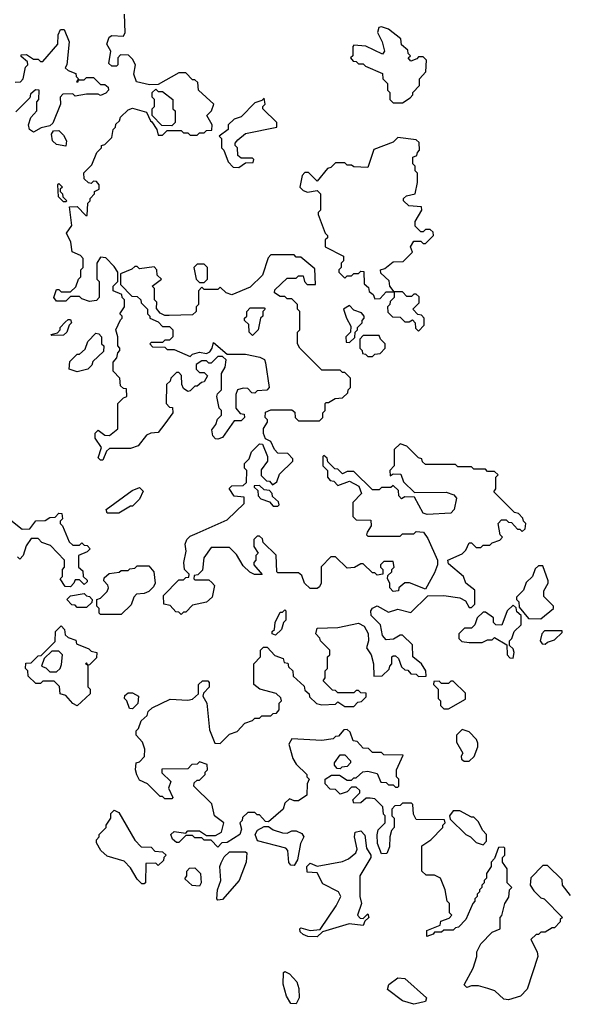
# Model space of a CAD drawing. Extents: x 2769579 to 2883812, y 684207 to 828660.
# Tile 37 of 256: x 2792925 to 2795309, y 730968 to 735241. Entities that reach past the tile are written whole.
import ezdxf

# ---------------------------------------------------------------- set-up
doc = ezdxf.new("R2010")
doc.units = 0

msp = doc.modelspace()

# ---------------------------------------------------------------- linework, layer by layer
at = {"layer": '0CON02XD'}
for points in [[(2793555, 733487.5), (2793525, 733450), (2793493.6, 733446.4), (2793475, 733437.5), (2793438.3, 733391.7), (2793405, 733380), (2793315, 733380), (2793301.7, 733368.3), (2793285, 733330), (2793275, 733330), (2793265, 733340), (2793280, 733385), (2793252.5, 733425), (2793253, 733447), (2793265, 733460), (2793295, 733437.5), (2793315, 733436.7), (2793350, 733465), (2793350, 733575), (2793375, 733600), (2793390, 733605), (2793388.3, 733638.3), (2793375, 733640), (2793361.7, 733651.7), (2793360, 733685), (2793330, 733715), (2793330, 733755), (2793347, 733773), (2793350, 733795), (2793360, 733805), (2793360, 733815), (2793350, 733825), (2793350, 733865), (2793342.5, 733895), (2793361.7, 733938.3), (2793370, 733945), (2793370, 733955), (2793360, 733965), (2793380, 733995), (2793380, 734025), (2793370, 734035), (2793368.3, 734048.3), (2793330, 734065), (2793330, 734085), (2793350, 734105), (2793350, 734145), (2793335, 734170), (2793298.3, 734208.3), (2793275, 734210), (2793260, 734185), (2793260, 734115), (2793270, 734105), (2793270, 734035), (2793258.3, 734021.7), (2793228.3, 734018.3), (2793195, 734030), (2793185, 734040), (2793145, 734040), (2793125, 734020), (2793085, 734020), (2793072.5, 734035), (2793085, 734070), (2793095, 734070), (2793105, 734060), (2793145, 734060), (2793168.3, 734081.7), (2793180, 734115), (2793190, 734125), (2793190, 734155), (2793200, 734165), (2793200, 734205), (2793188.3, 734218.3), (2793153, 734233), (2793146.7, 734275), (2793127.5, 734315), (2793151.7, 734348.3), (2793141.7, 734428.3), (2793175, 734430), (2793211.7, 734391.7), (2793218.3, 734391.7), (2793220, 734445), (2793230, 734455), (2793230, 734465), (2793250, 734485), (2793250, 734495), (2793270, 734505), (2793270, 734525), (2793258.3, 734538.3), (2793245, 734540), (2793235, 734530), (2793223, 734533), (2793205, 734550), (2793203.9, 734576.1), (2793238.3, 734611.7), (2793260, 734665), (2793280, 734685), (2793280, 734695), (2793295, 734700), (2793325, 734730), (2793330, 734765), (2793340, 734775), (2793341.7, 734788.3), (2793358.3, 734801.7), (2793361.7, 734818.3), (2793395, 734850), (2793415, 734857.5), (2793475, 734840), (2793491.7, 734801.7), (2793498.3, 734798.3), (2793520, 734765), (2793525, 734740), (2793545, 734740), (2793565, 734760), (2793625, 734760), (2793635, 734750), (2793655, 734750), (2793665, 734740), (2793695, 734740), (2793705, 734750), (2793725, 734750), (2793735, 734760), (2793758.3, 734761.7), (2793760, 734785), (2793737.5, 734825), (2793757.5, 734845), (2793767.5, 734875), (2793700, 734935), (2793698.3, 734968.3), (2793685, 734980), (2793675, 734980), (2793645, 735010), (2793615, 735010), (2793525, 734960), (2793488.3, 734958.3), (2793431.7, 734971.7), (2793420, 735005), (2793427.5, 735045), (2793415, 735070), (2793397, 735087), (2793361.7, 735088.3), (2793350, 735075), (2793350, 735045), (2793345, 735040), (2793325, 735040), (2793311.7, 735051.7), (2793320, 735105), (2793302.5, 735135), (2793312.5, 735165), (2793325, 735172.5), (2793375, 735170), (2793382.5, 735185), (2793380, 735265)], [(2792905, 734970), (2792928.3, 734971.7), (2792940, 734985), (2792950, 735035), (2792960, 735045), (2792958.3, 735058.3), (2792931.7, 735081.7), (2792931.7, 735088.3), (2792955, 735090), (2792985, 735070), (2793005, 735070), (2793015, 735060), (2793025, 735060), (2793090, 735135), (2793092.5, 735175), (2793101.7, 735198.3), (2793118.3, 735198.3), (2793140, 735145), (2793130, 735045), (2793121.7, 735031.7), (2793135, 735020), (2793168.3, 735008.3), (2793170, 734995), (2793180, 734985), (2793171.7, 734971.7), (2793178.3, 734971.7), (2793180, 734980), (2793205, 734980), (2793215, 734990), (2793245, 734990), (2793275, 734960), (2793295, 734960), (2793308.3, 734948.3), (2793310, 734935), (2793298.3, 734921.7), (2793275, 734912.5), (2793265, 734917.5), (2793215, 734917.5), (2793165, 734910), (2793155, 734920), (2793111.7, 734918.3), (2793100, 734905), (2793102.5, 734875), (2793068.3, 734791.7), (2793055, 734780), (2793018.3, 734771.7), (2792985, 734753.3), (2792967.5, 734765), (2792963.3, 734785), (2792973, 734817), (2793000, 734845), (2793000, 734885), (2793007.5, 734895), (2793010, 734935), (2792993, 734937), (2792971.7, 734918.3), (2792968.3, 734901.7), (2792908.3, 734841.7)], [(2794585, 734880), (2794618.3, 734901.7), (2794630, 734915), (2794630, 734925), (2794660, 734955), (2794660, 734985), (2794687.5, 735015), (2794690, 735065), (2794675, 735080), (2794655, 735080), (2794648.3, 735071.7), (2794621.7, 735061.7), (2794610, 735075), (2794620, 735085), (2794610, 735095), (2794608.3, 735108.3), (2794581.7, 735131.7), (2794578.3, 735158.3), (2794525, 735200), (2794495, 735210), (2794483, 735207), (2794477.5, 735185), (2794497.5, 735145), (2794507.5, 735105), (2794498.3, 735091.7), (2794427, 735127), (2794375, 735130), (2794370, 735125), (2794370, 735085), (2794360, 735075), (2794371.7, 735061.7), (2794385, 735060), (2794395, 735050), (2794415, 735050), (2794425, 735040), (2794498.3, 735008.3), (2794500, 734985), (2794520, 734965), (2794520, 734935), (2794530, 734925), (2794530, 734895), (2794545, 734880), (2794585, 734880)], [(2793585, 734780), (2793541.7, 734781.7), (2793500, 734825), (2793500, 734855), (2793510, 734865), (2793510, 734895), (2793500, 734905), (2793500, 734925), (2793515, 734940), (2793525, 734930), (2793545, 734930), (2793590, 734895), (2793590, 734855), (2793600, 734845), (2793600, 734795), (2793585, 734780)], [(2793875, 734600), (2793905, 734620), (2793938.3, 734621.7), (2793940, 734635), (2793935, 734640), (2793885, 734640), (2793871.7, 734651.7), (2793870, 734685), (2793860, 734695), (2793860, 734705), (2793870.7, 734719.3), (2793905, 734747.5), (2794040, 734775), (2794040, 734795), (2793980, 734855), (2793980, 734865), (2793990, 734875), (2793985, 734900), (2793975, 734890), (2793945, 734880), (2793885, 734820), (2793855, 734810), (2793830, 734785), (2793830, 734765), (2793790, 734735), (2793800, 734725), (2793800, 734685), (2793810, 734675), (2793830, 734625), (2793851.7, 734601.7), (2793875, 734600)], [(2793125, 734692.5), (2793085, 734700), (2793067.5, 734715), (2793062.5, 734745), (2793071.7, 734758.3), (2793095, 734760), (2793115, 734740), (2793127.5, 734715), (2793125, 734692.5)], [(2794655, 733890), (2794680, 733915), (2794680, 733945), (2794668.3, 733958.3), (2794651.7, 733961.7), (2794630, 733985), (2794658.3, 734011.7), (2794658.3, 734038.3), (2794645, 734050), (2794635, 734050), (2794625, 734040), (2794605, 734040), (2794585, 734060), (2794550, 734060), (2794530, 734085), (2794528.3, 734108.3), (2794491.7, 734141.7), (2794490, 734155), (2794508.3, 734161.7), (2794545, 734190), (2794588.3, 734191.7), (2794628.3, 734231.7), (2794620, 734255), (2794635, 734280), (2794665, 734280), (2794675, 734270), (2794685, 734270), (2794720, 734305), (2794718.3, 734318.3), (2794705, 734330), (2794685, 734330), (2794675, 734320), (2794665, 734320), (2794640, 734345), (2794640, 734365), (2794670, 734415), (2794668.3, 734428.3), (2794613, 734433), (2794590, 734455), (2794590, 734465), (2794603, 734477), (2794640, 734485), (2794650, 734535), (2794650, 734575), (2794640, 734585), (2794640, 734605), (2794630, 734615), (2794630, 734645), (2794648.3, 734651.7), (2794650, 734665), (2794660, 734675), (2794658.3, 734708.3), (2794645, 734720), (2794565, 734730), (2794545, 734710), (2794461.7, 734678.3), (2794435, 734600), (2794375, 734602.5), (2794365, 734610), (2794345, 734610), (2794335, 734620), (2794295, 734620), (2794275, 734600), (2794260, 734595), (2794215, 734540), (2794178.3, 734578.3), (2794161.7, 734578.3), (2794150, 734565), (2794140, 734515), (2794155, 734500), (2794173, 734493), (2794215, 734500), (2794230, 734485), (2794230, 734415), (2794220, 734405), (2794220, 734395), (2794250, 734315), (2794260, 734305), (2794260, 734295), (2794250, 734285), (2794250, 734255), (2794330, 734215), (2794330, 734195), (2794320, 734185), (2794320, 734165), (2794310, 734155), (2794310, 734145), (2794335, 734120), (2794345, 734130), (2794365, 734130), (2794375, 734140), (2794395, 734140), (2794405, 734150), (2794418.3, 734148.3), (2794420, 734095), (2794438.3, 734078.3), (2794441.7, 734061.7), (2794458.3, 734048.3), (2794465, 734030), (2794488.3, 734031.7), (2794515, 734060), (2794550, 734060), (2794550, 734035), (2794531.7, 734018.3), (2794530, 734005), (2794520, 733995), (2794521.7, 733971.7), (2794541.7, 733951.7), (2794575, 733950), (2794595, 733930), (2794615, 733930), (2794628.3, 733938.3), (2794640, 733925), (2794641.7, 733901.7), (2794655, 733890)], [(2793125, 734450), (2793115, 734450), (2793093, 734473), (2793090, 734525), (2793095, 734530), (2793110, 734515), (2793100, 734505), (2793100, 734495), (2793110, 734485), (2793111.7, 734471.7), (2793130, 734455), (2793125, 734450)], [(2794695, 732740), (2794765, 732742.5), (2794835, 732732.5), (2794859.3, 732719.3), (2794875, 732690), (2794885, 732690), (2794900, 732705), (2794900, 732765), (2794860, 732795), (2794850, 732825), (2794785, 732880), (2794782.5, 732895), (2794845, 732922.5), (2794860.7, 732939.3), (2794875, 732970), (2794885, 732970), (2794905, 732950), (2794925, 732950), (2794935, 732960), (2794965, 732960), (2794975, 732970), (2795008.3, 732981.7), (2795020, 732995), (2795010, 733005), (2795000, 733055), (2795015, 733070), (2795035, 733070), (2795045, 733060), (2795058.3, 733058.3), (2795085, 733030), (2795095, 733030), (2795105, 733020), (2795118.3, 733031.7), (2795120, 733055), (2795110, 733065), (2795108.3, 733078.3), (2795088.3, 733098.3), (2795071.7, 733101.7), (2794981.7, 733191.7), (2794990, 733205), (2794990, 733255), (2795000, 733265), (2794985, 733280), (2794955, 733280), (2794945, 733290), (2794895, 733290), (2794885, 733300), (2794825, 733300), (2794815, 733310), (2794685, 733310), (2794671.7, 733321.7), (2794670, 733335), (2794655, 733340), (2794605, 733390), (2794575, 733400), (2794550, 733375), (2794550, 733305), (2794530, 733285), (2794531.7, 733261.7), (2794545, 733270), (2794578.3, 733268.3), (2794590, 733235), (2794638.3, 733188.3), (2794775, 733190), (2794808.3, 733178.3), (2794820, 733165), (2794810, 733115), (2794795, 733100), (2794693.3, 733093.3), (2794675, 733100), (2794638.3, 733168.3), (2794595, 733170), (2794581.7, 733161.7), (2794570, 733175), (2794568.3, 733198.3), (2794545, 733220), (2794535, 733210), (2794495, 733210), (2794485, 733200), (2794455, 733200), (2794375, 733280), (2794345, 733280), (2794325, 733270), (2794305, 733290), (2794291.7, 733291.7), (2794261.7, 733321.7), (2794258.3, 733338.3), (2794245, 733350), (2794240, 733345), (2794240, 733305), (2794260, 733285), (2794260, 733255), (2794271.7, 733241.7), (2794288.3, 733238.3), (2794305, 733220), (2794355, 733237.5), (2794396.7, 733216.7), (2794407.5, 733185), (2794370, 733145), (2794370, 733085), (2794385, 733070), (2794448.3, 733068.3), (2794450, 733045), (2794433, 733017), (2794430, 733005), (2794435, 733000), (2794575, 733000), (2794585, 733010), (2794635, 733010), (2794645, 733020), (2794676.4, 733016.4), (2794695, 732990), (2794737.5, 732895), (2794737.5, 732875), (2794725, 732840), (2794685, 732770), (2794616.4, 732796.4), (2794595, 732797.5), (2794570, 732775), (2794568.3, 732761.7), (2794545, 732760), (2794530, 732775), (2794530, 732795), (2794520, 732815), (2794521.7, 732828.3), (2794540, 732845), (2794540, 732855), (2794550, 732865), (2794545, 732890), (2794505, 732890), (2794490, 732875), (2794490, 732865), (2794500, 732855), (2794500, 732835), (2794475, 732830), (2794465, 732840), (2794455, 732840), (2794415, 732880), (2794405, 732880), (2794377, 732863), (2794345, 732860), (2794295, 732910), (2794275, 732910), (2794233, 732867), (2794232.5, 732795), (2794225, 732780), (2794215, 732772.5), (2794185, 732772.5), (2794160, 732795), (2794148.3, 732828.3), (2794135, 732840), (2794045, 732840), (2794040, 732845), (2794037, 732917), (2793981.7, 732971.7), (2793978.3, 732988.3), (2793965, 733000), (2793955, 733000), (2793940, 732985), (2793940, 732955), (2793960, 732925), (2793950, 732915), (2793950, 732895), (2793940, 732885), (2793940, 732875), (2793976.4, 732833.6), (2793943.6, 732833.6), (2793923.6, 732843.6), (2793895, 732870), (2793865, 732920), (2793835, 732950), (2793755, 732950), (2793723.3, 732905), (2793717.5, 732852.5), (2793698.3, 732831.7), (2793681.7, 732828.3), (2793680, 732815), (2793685, 732810), (2793745, 732810), (2793758.3, 732798.3), (2793770, 732785), (2793760, 732735), (2793735, 732712.5), (2793675, 732700), (2793645, 732670), (2793635, 732670), (2793625, 732660), (2793615, 732670), (2793601.7, 732671.7), (2793578.3, 732698.3), (2793550, 732705), (2793548.3, 732741.7), (2793615, 732810), (2793635, 732810), (2793645, 732820), (2793658.3, 732821.7), (2793660, 732835), (2793640, 732855), (2793637.5, 732885), (2793647.5, 732935), (2793642.5, 732965), (2793650, 732985), (2793665, 733000), (2793695, 733012.5), (2793825, 733070), (2793898.3, 733141.7), (2793898.3, 733168.3), (2793855, 733172.5), (2793833, 733207), (2793845, 733217.5), (2793895, 733220), (2793908.3, 733231.7), (2793910, 733285), (2793900, 733295), (2793900, 733315), (2793920, 733335), (2793930, 733365), (2793965, 733400), (2793978.3, 733398.3), (2794000, 733345), (2794000, 733325), (2793973, 733287), (2793973, 733263), (2793995, 733240), (2794008.3, 733238.3), (2794021.7, 733221.7), (2794040, 733235), (2794051.7, 733268.3), (2794110, 733325), (2794110, 733335), (2794088.3, 733358.3), (2794045, 733360), (2794030, 733375), (2794015, 733410), (2793991.7, 733421.7), (2793982.5, 733445), (2793983, 733467), (2794000, 733495), (2794000, 733505), (2793990, 733515), (2793991.7, 733538.3), (2794015, 733547.5), (2794105, 733547.5), (2794118.3, 733538.3), (2794120, 733515), (2794135, 733500), (2794225, 733500), (2794240, 733515), (2794240, 733535), (2794250, 733545), (2794250, 733575), (2794255, 733580), (2794265, 733580), (2794293, 733597), (2794325, 733600), (2794348.3, 733621.7), (2794350, 733635), (2794360, 733645), (2794360, 733685), (2794335, 733710), (2794325, 733710), (2794315, 733720), (2794235, 733720), (2794140, 733815), (2794130, 733835), (2794130, 733885), (2794140, 733895), (2794140, 733975), (2794130, 733985), (2794130, 734005), (2794105, 734030), (2794085, 734030), (2794075, 734040), (2794055, 734040), (2794030, 734055), (2794031.7, 734068.3), (2794085, 734120), (2794125, 734120), (2794135, 734130), (2794155, 734130), (2794160, 734105), (2794171.7, 734091.7), (2794208.3, 734091.7), (2794205, 734160), (2794145, 734210), (2794125, 734210), (2794115, 734220), (2794015, 734220), (2794003, 734207), (2793978.3, 734131.7), (2793925, 734080), (2793845, 734047.5), (2793820, 734055), (2793795, 734080), (2793785, 734070), (2793725, 734070), (2793715, 734080), (2793700, 734065), (2793700, 734005), (2793690, 733995), (2793690, 733975), (2793675, 733960), (2793573, 733957), (2793555, 733957.5), (2793535, 733967.5), (2793518.3, 733988.3), (2793520, 734015), (2793510, 734025), (2793510, 734075), (2793500, 734085), (2793540, 734115), (2793521.7, 734131.7), (2793520, 734155), (2793508.3, 734168.3), (2793445, 734160), (2793435, 734170), (2793425, 734170), (2793411.7, 734158.3), (2793361.7, 734138.3), (2793361.7, 734091.7), (2793411.7, 734041.7), (2793435, 734040), (2793450, 734025), (2793451.7, 734011.7), (2793480, 733985), (2793480, 733965), (2793490, 733955), (2793490, 733945), (2793525, 733930), (2793545, 733910), (2793575, 733910), (2793590, 733895), (2793590, 733865), (2793575, 733850), (2793555, 733850), (2793545, 733840), (2793495, 733840), (2793490, 733835), (2793501.7, 733821.7), (2793555, 733820), (2793565, 733810), (2793595, 733810), (2793665, 733780), (2793675, 733790), (2793705, 733797.5), (2793735, 733792.5), (2793750, 733800), (2793760, 733815), (2793765, 733840), (2793825, 733790), (2793905, 733790), (2793967, 733777), (2793986.4, 733766.4), (2793991.7, 733751.7), (2794007.5, 733645), (2793997, 733633), (2793955, 733630), (2793945, 733620), (2793931.7, 733621.7), (2793915, 733640), (2793895, 733642.5), (2793870, 733635), (2793862.5, 733615), (2793862.5, 733555), (2793881.7, 733531.7), (2793898.3, 733528.3), (2793900, 733515), (2793885, 733500), (2793855, 733500), (2793805, 733427.5), (2793785, 733420), (2793775, 733422.5), (2793762.5, 733435), (2793758.3, 733461.7), (2793776.1, 733483.9), (2793783, 733507), (2793800, 733525), (2793800, 733545), (2793790, 733555), (2793780, 733605), (2793783, 733617), (2793800, 733635), (2793800, 733705), (2793817, 733733), (2793820, 733765), (2793805, 733780), (2793785, 733780), (2793755, 733750), (2793745, 733750), (2793735, 733760), (2793715, 733760), (2793690, 733745), (2793690, 733725), (2793705, 733710), (2793725, 733710), (2793740, 733695), (2793725, 733670), (2793713, 733667), (2793695, 733650), (2793685, 733650), (2793665, 733630), (2793655, 733627.5), (2793635, 733640), (2793628.3, 733658.3), (2793627, 733697), (2793615, 733710), (2793605, 733710), (2793580, 733685), (2793578.3, 733671.7), (2793561.7, 733658.3), (2793560, 733575), (2793575, 733560), (2793588.3, 733558.3), (2793590, 733535), (2793555, 733487.5)], [(2793725, 734100), (2793740, 734115), (2793740, 734165), (2793725, 734180), (2793695, 734180), (2793680, 734165), (2793690, 734115), (2793705, 734100), (2793725, 734100)], [(2793935, 733870), (2793920, 733885), (2793918.3, 733918.3), (2793900, 733935), (2793900, 733945), (2793910, 733955), (2793910, 733975), (2793925, 733990), (2793985, 733990), (2793990, 733985), (2793980, 733975), (2793980, 733955), (2793970, 733945), (2793960, 733895), (2793935, 733870)], [(2794355, 733840), (2794378.3, 733861.7), (2794380, 733885), (2794390, 733895), (2794390, 733905), (2794410, 733925), (2794410, 733935), (2794420, 733945), (2794420, 733955), (2794408.3, 733968.3), (2794375, 733980), (2794355, 734000), (2794330, 733985), (2794342.5, 733945), (2794361.7, 733911.7), (2794360, 733885), (2794340, 733865), (2794341.7, 733841.7), (2794355, 733840)], [(2793065, 733870), (2793060, 733875), (2793088.3, 733881.7), (2793100, 733895), (2793100, 733905), (2793121.7, 733928.3), (2793135, 733940), (2793145, 733940), (2793150, 733925), (2793140, 733915), (2793130, 733885), (2793115, 733872.5), (2793065, 733870)], [(2793175, 733712.5), (2793140, 733725), (2793143, 733757), (2793175, 733790), (2793185, 733790), (2793208.3, 733811.7), (2793220, 733845), (2793255, 733880), (2793268.3, 733878.3), (2793280, 733865), (2793280, 733835), (2793290, 733825), (2793288.3, 733801.7), (2793241.7, 733758.3), (2793238.3, 733741.7), (2793220, 733725), (2793175, 733712.5)], [(2794455, 733780), (2794465, 733790), (2794488.3, 733791.7), (2794510, 733815), (2794510, 733835), (2794490, 733855), (2794485, 733870), (2794415, 733870), (2794400, 733855), (2794400, 733815), (2794410, 733805), (2794411.7, 733791.7), (2794425, 733790), (2794435, 733780), (2794455, 733780)], [(2793355, 733100), (2793305, 733100), (2793300, 733115), (2793413, 733197), (2793445, 733210), (2793460, 733195), (2793445, 733160), (2793415, 733130), (2793405, 733130), (2793355, 733100)], [(2794045, 733130), (2794050, 733135), (2794048.3, 733148.3), (2794021.7, 733171.7), (2794020, 733185), (2794008.3, 733198.3), (2793985, 733200), (2793965, 733220), (2793941.7, 733218.3), (2793941.7, 733211.7), (2793958.3, 733198.3), (2793960, 733175), (2793971.7, 733161.7), (2794008.3, 733148.3), (2794025, 733130), (2794045, 733130)], [(2792880, 733075), (2792935, 733030), (2792968.3, 733031.7), (2792995, 733066.7), (2793035, 733067.5), (2793055, 733080), (2793078.3, 733081.7), (2793095, 733100), (2793108.3, 733098.3), (2793110, 733075), (2793100, 733065), (2793100, 733055), (2793110, 733045), (2793140, 732975), (2793155, 732960), (2793185, 732960), (2793195, 732970), (2793205, 732960), (2793218.3, 732958.3), (2793230, 732945), (2793218.3, 732931.7), (2793180, 732915), (2793180, 732865), (2793198.3, 732848.3), (2793200, 732825), (2793218.3, 732808.3), (2793218.3, 732801.7), (2793205, 732790), (2793185, 732810), (2793165, 732810), (2793160, 732795), (2793145, 732780)], [(2793145, 732780), (2793121.7, 732781.7), (2793100, 732815), (2793110, 732825), (2793110, 732855), (2793120, 732865), (2793120, 732895), (2793058.3, 732958.3), (2793021.7, 732971.7), (2793005, 732990), (2792975, 732990), (2792953, 732957), (2792940, 732915), (2792925, 732900), (2792915, 732910)], [(2793365, 732660), (2793275, 732660), (2793270, 732665), (2793270, 732685), (2793260, 732695), (2793260, 732725), (2793275, 732730), (2793305, 732760), (2793310, 732775), (2793307, 732787), (2793290, 732805), (2793291.7, 732818.3), (2793313, 732837), (2793357, 732843), (2793365, 732850), (2793395, 732850), (2793403, 732857), (2793425, 732860), (2793435, 732870), (2793485, 732870), (2793507.5, 732845), (2793512.5, 732795), (2793505, 732780), (2793485, 732760), (2793465, 732750), (2793431.7, 732748.3), (2793420, 732735), (2793408.3, 732701.7), (2793365, 732660)], [(2795185, 732640), (2795240, 732685), (2795240, 732695), (2795198.3, 732738.3), (2795198.3, 732761.7), (2795217.5, 732795), (2795217.5, 732805), (2795195, 732870), (2795175, 732870), (2795161.7, 732858.3), (2795150, 732825), (2795121.7, 732798.3), (2795110, 732765), (2795080, 732735), (2795080, 732725), (2795090, 732715), (2795091.7, 732691.7), (2795131.7, 732641.7), (2795185, 732640)], [(2793215, 732690), (2793175, 732690), (2793165, 732700), (2793151.7, 732701.7), (2793130, 732725), (2793145, 732740), (2793205, 732750), (2793215, 732740), (2793228.3, 732738.3), (2793240, 732725), (2793238.3, 732711.7), (2793215, 732690)], [(2795315, 731440), (2795280, 731485), (2795278.3, 731508.3), (2795215, 731570), (2795195, 731570), (2795143, 731517), (2795140, 731485), (2795155, 731460), (2795185, 731430), (2795200, 731425), (2795280, 731345), (2795270, 731335), (2795270, 731325), (2795245, 731300), (2795235, 731300), (2795205, 731280), (2795185, 731280), (2795175, 731270), (2795165, 731270), (2795141.7, 731248.3), (2795170, 731195), (2795172.5, 731175), (2795127, 731033), (2795097, 731003), (2795045, 730987.5), (2795025, 730990), (2794986.2, 731026.2), (2794956.4, 731036.4), (2794915, 731047.5), (2794885, 731047.5), (2794865, 731040), (2794852.5, 731052.5), (2794892.5, 731125), (2794907.5, 731175), (2794907.5, 731195), (2794925, 731230), (2794975, 731280), (2795010, 731295), (2795010, 731345), (2795017, 731353), (2795030, 731405), (2795047, 731433), (2795050, 731465), (2795060, 731475), (2795040, 731495), (2795040, 731555), (2795020, 731585), (2795020, 731605), (2795030, 731615), (2795030, 731645), (2795025, 731650), (2795001.7, 731648.3), (2794985, 731600), (2794970, 731585), (2794970, 731565), (2794950, 731535), (2794950, 731515), (2794940, 731505), (2794940, 731495), (2794930, 731485), (2794930, 731475), (2794920, 731465), (2794920, 731455), (2794910, 731445), (2794910, 731435), (2794900, 731425), (2794900, 731415), (2794890, 731405), (2794860, 731335), (2794828.3, 731301.7), (2794815, 731300), (2794805, 731290), (2794765, 731290), (2794755, 731280), (2794725, 731280), (2794718.3, 731271.7), (2794691.7, 731261.7), (2794691.7, 731288.3), (2794748.3, 731311.7), (2794751.7, 731328.3), (2794788.3, 731341.7), (2794800, 731355), (2794790, 731365), (2794790, 731405), (2794780, 731415), (2794770, 731465), (2794750, 731515), (2794725, 731527.5), (2794688.3, 731528.3), (2794670, 731545), (2794670, 731655), (2794708.3, 731681.7), (2794760, 731735), (2794760, 731745), (2794770, 731755), (2794768.3, 731768.3), (2794645, 731770), (2794633, 731793), (2794630, 731835), (2794625, 731840), (2794585, 731840), (2794575, 731830), (2794551.7, 731828.3), (2794540, 731815), (2794540, 731785), (2794550, 731775), (2794550, 731735), (2794538.3, 731721.7), (2794530, 731695), (2794529.3, 731650.7), (2794518.3, 731621.7), (2794495, 731620), (2794476.7, 731665), (2794476.4, 731703.6), (2794480, 731725), (2794510, 731755), (2794510, 731785), (2794503, 731793), (2794500, 731825), (2794465, 731860), (2794445, 731862.5), (2794428.3, 731861.7), (2794405, 731842.5), (2794375, 731840), (2794370, 731855), (2794400, 731885), (2794400, 731895), (2794385, 731910), (2794365, 731910), (2794345, 731890), (2794315, 731880), (2794295, 731900), (2794271.7, 731901.7), (2794250, 731925), (2794250, 731945), (2794278.3, 731961.7), (2794311.7, 731961.7), (2794345, 731940), (2794365, 731940), (2794375, 731950), (2794385, 731950), (2794413, 731977), (2794435, 731980), (2794475, 731970), (2794491.7, 731931.7), (2794515, 731930), (2794525, 731920), (2794545, 731920), (2794555, 731910), (2794565, 731910), (2794570, 731915), (2794570, 731945), (2794560, 731955), (2794560, 731985), (2794588.3, 732048.3), (2794505, 732050), (2794495, 732060), (2794455, 732060), (2794438.3, 732078.3), (2794415, 732080), (2794388.3, 732108.3), (2794371.7, 732111.7), (2794358.3, 732148.3), (2794345, 732160), (2794331.7, 732158.3), (2794308.3, 732131.7), (2794295, 732130), (2794285, 732120), (2794235, 732112.5), (2794105, 732120), (2794093, 732097), (2794110, 732035), (2794125, 732010), (2794170, 731965), (2794170, 731955), (2794180, 731945), (2794172.5, 731925), (2794170, 731875), (2794135, 731850), (2794115, 731850), (2794095, 731860), (2794075, 731840), (2794067.5, 731815), (2794005, 731760), (2793991.7, 731761.7), (2793965, 731790), (2793955, 731790), (2793945, 731800), (2793915, 731800), (2793891.7, 731778.3), (2793890, 731765), (2793880, 731755), (2793887.5, 731727.5), (2793880, 731705), (2793825, 731670), (2793801.7, 731668.3), (2793785, 731650), (2793755, 731680), (2793725, 731680), (2793715, 731690), (2793685, 731690), (2793675, 731700), (2793645, 731700), (2793615, 731670), (2793605, 731670), (2793587.5, 731685), (2793580, 731705), (2793595, 731717.5), (2793645, 731710), (2793655, 731720), (2793705, 731720), (2793735, 731700), (2793775, 731700), (2793800, 731715), (2793810, 731755), (2793770, 731785), (2793758.3, 731838.3), (2793680, 731915), (2793681.7, 731928.3), (2793695, 731940), (2793705, 731940), (2793730, 731965), (2793730, 731975), (2793740, 731985), (2793738.3, 732008.3), (2793705, 732020), (2793695, 732010), (2793671.7, 732008.3), (2793655, 731990), (2793541.7, 731988.3), (2793541.7, 731971.7), (2793580, 731935), (2793570, 731905), (2793590, 731865), (2793585, 731860), (2793555, 731860), (2793545, 731870), (2793535, 731870), (2793480, 731925), (2793445, 731940), (2793433, 731963), (2793427.5, 731985), (2793430, 732015), (2793445, 732020), (2793467, 732043), (2793467.5, 732075), (2793457.5, 732105), (2793430, 732135), (2793430, 732155), (2793440, 732165), (2793451.7, 732198.3), (2793478.3, 732221.7), (2793481.7, 732238.3), (2793500, 732255), (2793578.3, 732291.7), (2793655, 732287.5), (2793675, 732292.5), (2793700, 732315), (2793700, 732355), (2793718.3, 732371.7), (2793741.7, 732371.7), (2793747.5, 732365), (2793746.4, 732343.6), (2793721.7, 732318.3), (2793720, 732305), (2793737.5, 732275), (2793748.3, 732158.3), (2793771.7, 732101.7), (2793795, 732100), (2793800, 732105), (2793835, 732140), (2793868.3, 732151.7), (2793901.7, 732188.3), (2793935, 732200), (2793945, 732210), (2793965, 732210), (2793975, 732220), (2794015, 732220), (2794025, 732230), (2794038.3, 732231.7), (2794050, 732245), (2794050, 732275), (2794060, 732285), (2794058.3, 732298.3), (2794037, 732317), (2793966.1, 732336.1), (2793940, 732355), (2793940, 732445), (2793970, 732475), (2793970, 732505), (2793983, 732517), (2793998.3, 732518.3), (2794031.7, 732481.7), (2794068.3, 732468.3), (2794071.7, 732451.7), (2794088.3, 732448.3), (2794091.7, 732431.7), (2794110, 732415), (2794111.7, 732391.7), (2794158.3, 732348.3), (2794161.7, 732331.7), (2794180, 732315), (2794181.7, 732301.7), (2794213, 732273), (2794235, 732267.5), (2794295, 732270), (2794305, 732280), (2794335, 732260), (2794375, 732260), (2794391.7, 732278.3), (2794408.3, 732281.7), (2794428.3, 732301.7), (2794428.3, 732318.3), (2794405, 732320), (2794395, 732330), (2794385, 732330), (2794375, 732320), (2794305, 732320), (2794295, 732330), (2794281.7, 732331.7), (2794241.7, 732371.7), (2794250, 732385), (2794250, 732415), (2794260, 732425), (2794260, 732475), (2794270, 732485), (2794270, 732505), (2794230, 732545), (2794227, 732557), (2794210, 732575), (2794215, 732600), (2794305, 732602.5), (2794395, 732622.5), (2794419.3, 732609.3), (2794437, 732577), (2794437.5, 732545), (2794430, 732515), (2794450, 732485), (2794460, 732445), (2794461.7, 732391.7), (2794497, 732393), (2794528.3, 732421.7), (2794530, 732435), (2794540, 732445), (2794540, 732475), (2794545, 732480), (2794555, 732480), (2794568.3, 732468.3), (2794581.7, 732431.7), (2794595, 732420), (2794608.3, 732418.3), (2794621.7, 732401.7), (2794645, 732400), (2794655, 732390), (2794688.3, 732391.7), (2794687.5, 732415), (2794667.5, 732445), (2794630, 732475), (2794628.3, 732528.3), (2794585, 732570), (2794575, 732570), (2794547, 732553), (2794515, 732550), (2794498.3, 732568.3), (2794490, 732615), (2794450, 732655), (2794447.5, 732675), (2794455, 732687.5), (2794475, 732697.5), (2794525, 732670), (2794565, 732682.5), (2794621.7, 732668.3), (2794695, 732740)], [(2795065, 732470), (2795070, 732495), (2795065, 732510), (2795050, 732525), (2795050, 732545), (2795060, 732555), (2795070, 732585), (2795100, 732615), (2795100, 732655), (2795081.7, 732671.7), (2795078.3, 732688.3), (2795065, 732700), (2795040, 732675), (2795017, 732613), (2794990, 732615), (2794980, 732625), (2794980, 732645), (2794945, 732670), (2794935, 732670), (2794910, 732645), (2794900, 732615), (2794885, 732600), (2794855, 732600), (2794830, 732575), (2794830, 732555), (2794842.5, 732542.5), (2794875, 732537.5), (2794931.7, 732538.3), (2794955, 732550), (2794975, 732550), (2794985, 732560), (2795038.3, 732528.3), (2795040, 732485), (2795051.7, 732471.7), (2795065, 732470)], [(2794035, 732570), (2794020, 732575), (2794020, 732585), (2794030, 732595), (2794032.5, 732625), (2794055, 732670), (2794065, 732670), (2794075, 732680), (2794080, 732675), (2794080, 732635), (2794070, 732625), (2794060, 732595), (2794035, 732570)], [(2793175, 732262.5), (2793155, 732272.5), (2793125, 732307.5), (2793100, 732315), (2793097, 732347), (2793075, 732370), (2793025, 732370), (2793015, 732360), (2792995, 732360), (2792961.7, 732391.7), (2792960, 732415), (2792950, 732425), (2792951.7, 732448.3), (2792975, 732450), (2793005, 732480), (2793018.3, 732481.7), (2793078.3, 732541.7), (2793080, 732585), (2793105, 732610), (2793120, 732595), (2793121.7, 732571.7), (2793135, 732560), (2793168.3, 732548.3), (2793171.7, 732531.7), (2793225, 732510), (2793235, 732500), (2793260, 732495), (2793258.3, 732471.7), (2793228.3, 732441.7), (2793220, 732440), (2793215, 732450), (2793210, 732445), (2793220, 732440), (2793220, 732345), (2793230, 732335), (2793230, 732315), (2793175, 732262.5)], [(2795205, 732530), (2795215, 732540), (2795245, 732550), (2795278.3, 732581.7), (2795278.3, 732588.3), (2795201.7, 732588.3), (2795190, 732575), (2795182.5, 732545), (2795191.7, 732531.7), (2795205, 732530)], [(2793085, 732410), (2793100, 732425), (2793107, 732443), (2793110, 732485), (2793095, 732500), (2793065, 732500), (2793031.7, 732468.3), (2793020, 732435), (2793038.3, 732428.3), (2793055, 732410), (2793085, 732410)], [(2794785, 732250), (2794858.3, 732291.7), (2794858.3, 732318.3), (2794805, 732370), (2794795, 732370), (2794785, 732360), (2794755, 732360), (2794745, 732370), (2794721.7, 732368.3), (2794720, 732355), (2794740, 732335), (2794740, 732295), (2794750, 732285), (2794750, 732265), (2794765, 732250), (2794785, 732250)], [(2793415, 732250), (2793401.7, 732251.7), (2793390, 732285), (2793380, 732295), (2793381.7, 732308.3), (2793395, 732320), (2793415, 732320), (2793440, 732305), (2793437, 732273), (2793415, 732250)], [(2794875, 732022.5), (2794897, 732043), (2794912.5, 732085), (2794911.7, 732101.7), (2794906.4, 732116.4), (2794875, 732150), (2794845, 732160), (2794820, 732135), (2794820, 732105), (2794847, 732057), (2794840, 732045), (2794841.7, 732031.7), (2794853, 732023), (2794875, 732022.5)], [(2794315, 731990), (2794301.7, 731991.7), (2794290, 732005), (2794290, 732015), (2794315, 732050), (2794335, 732050), (2794360, 732025), (2794360, 732015), (2794345, 732000), (2794323, 731997), (2794315, 731990)], [(2793465, 731490), (2793455, 731490), (2793435, 731510), (2793405, 731560), (2793378.3, 731588.3), (2793305, 731610), (2793277.5, 731635), (2793258.3, 731668.3), (2793258.3, 731681.7), (2793270, 731695), (2793270, 731705), (2793300, 731735), (2793300, 731745), (2793320, 731775), (2793320, 731795), (2793335, 731810), (2793355, 731800), (2793425, 731680), (2793451.7, 731651.7), (2793495, 731650), (2793511.7, 731631.7), (2793545, 731630), (2793560, 731615), (2793550, 731605), (2793548.3, 731591.7), (2793525, 731570), (2793515, 731580), (2793471.7, 731578.3), (2793470, 731495), (2793465, 731490)], [(2794935, 731660), (2794950, 731675), (2794950, 731705), (2794933, 731723), (2794915, 731760), (2794895, 731780), (2794885, 731780), (2794835, 731807.5), (2794805, 731807.5), (2794790, 731785), (2794791.7, 731771.7), (2794860, 731705), (2794880, 731695), (2794905, 731670), (2794935, 731660)], [(2794115, 731570), (2794101.7, 731571.7), (2794093, 731583), (2794087.5, 731635), (2794080, 731645), (2793957, 731677), (2793946.7, 731705), (2793957, 731723), (2793985, 731740), (2794005, 731740), (2794024.1, 731724.1), (2794065, 731711.2), (2794085, 731710), (2794105, 731720), (2794125, 731720), (2794148.3, 731708.3), (2794157.5, 731695), (2794142.5, 731665), (2794130, 731595), (2794115, 731570)], [(2794215, 731260), (2794175, 731262.5), (2794155, 731270), (2794141.7, 731281.7), (2794140, 731295), (2794145, 731300), (2794185, 731287.5), (2794228.3, 731291.7), (2794297.5, 731395), (2794317.5, 731435), (2794307.5, 731455), (2794240.3, 731490.3), (2794215, 731537.5), (2794171.7, 731541.7), (2794170, 731565), (2794185, 731580), (2794215, 731567.5), (2794325, 731586.7), (2794350.7, 731599.3), (2794382.5, 731625), (2794389.3, 731640.7), (2794377.5, 731695), (2794380, 731715), (2794405, 731720), (2794421.7, 731701.7), (2794430, 731645), (2794447.5, 731615), (2794447.5, 731605), (2794400, 731525), (2794400, 731435), (2794407.5, 731405), (2794390, 731355), (2794401.7, 731341.7), (2794415, 731340), (2794435, 731360), (2794440, 731345), (2794421.7, 731328.3), (2794415, 731310), (2794353.6, 731316.4), (2794238.3, 731281.7), (2794215, 731260)], [(2793785, 731420), (2793780, 731425), (2793782.5, 731465), (2793797.5, 731505), (2793792.5, 731565), (2793798.3, 731581.7), (2793811.7, 731608.3), (2793835, 731630), (2793905, 731630), (2793910, 731625), (2793907.5, 731585), (2793877.5, 731505), (2793805, 731422.5), (2793785, 731420)], [(2793705, 731480), (2793673, 731483), (2793641.7, 731511.7), (2793650, 731525), (2793650, 731545), (2793661.7, 731558.3), (2793685, 731560), (2793710, 731535), (2793712.5, 731495), (2793705, 731480)], [(2794125, 730970), (2794101.7, 730971.7), (2794083, 731003), (2794067.5, 731055), (2794070, 731105), (2794075, 731110), (2794095, 731100), (2794126.7, 731065), (2794136.1, 731036.1), (2794136.7, 730995), (2794125, 730970)], [(2794635, 730967.5), (2794585, 730983.3), (2794521.2, 731031.2), (2794526.4, 731053.6), (2794565, 731082.5), (2794595, 731080), (2794690, 730995), (2794685, 730980), (2794655, 730972.5), (2794635, 730967.5)]]:
    msp.add_lwpolyline(points, dxfattribs=at)

doc.saveas('drawing.dxf')
